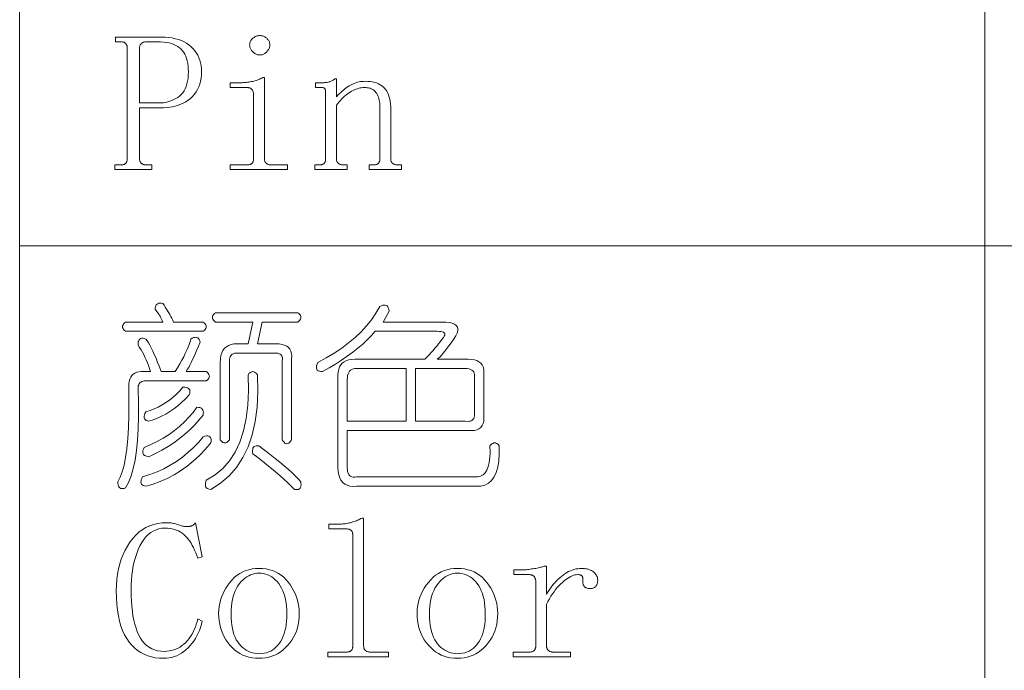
# Model space of a CAD drawing. Extents: x 1 to 297, y 1 to 210.
# Tile 115 of 171: x 220.3 to 231.19, y 35.59 to 42.79. Entities that reach past the tile are written whole.
import ezdxf

# ---------------------------------------------------------------- set-up
doc = ezdxf.new("R2010")
doc.units = 0

msp = doc.modelspace()

# ---------------------------------------------------------------- linework, layer by layer
at = {"color": 7, "lineweight": 13}
for p, q in [((220.3, 65.898), (220.3, 29.51)), ((230.974, 61.841), (230.974, 29.51)), ((220.3, 40.287), (295.449, 40.287))]:
    msp.add_line(p, q, dxfattribs=at)
for points in [[(221.626, 41.815), (221.626, 41.25), (221.626, 41.243), (221.627, 41.237), (221.628, 41.231), (221.63, 41.225), (221.632, 41.22), (221.634, 41.215), (221.637, 41.21), (221.64, 41.206), (221.644, 41.202), (221.648, 41.198), (221.652, 41.195), (221.657, 41.192), (221.662, 41.19), (221.667, 41.187), (221.672, 41.185), (221.678, 41.184), (221.684, 41.183), (221.69, 41.182), (221.697, 41.181), (221.703, 41.181), (221.763, 41.181), (221.763, 41.13), (221.352, 41.13), (221.352, 41.181), (221.412, 41.181), (221.42, 41.181), (221.428, 41.182), (221.435, 41.183), (221.442, 41.184), (221.448, 41.185), (221.454, 41.187), (221.459, 41.19), (221.464, 41.192), (221.468, 41.195), (221.472, 41.198), (221.475, 41.202), (221.478, 41.206), (221.481, 41.21), (221.483, 41.215), (221.485, 41.22), (221.486, 41.225), (221.488, 41.231), (221.488, 41.237), (221.489, 41.243), (221.489, 41.25), (221.489, 42.475), (221.489, 42.482), (221.488, 42.488), (221.488, 42.494), (221.486, 42.5), (221.485, 42.505), (221.483, 42.51), (221.481, 42.515), (221.478, 42.519), (221.475, 42.523), (221.472, 42.527), (221.468, 42.53), (221.464, 42.533), (221.459, 42.536), (221.454, 42.538), (221.448, 42.54), (221.442, 42.541), (221.435, 42.542), (221.428, 42.543), (221.42, 42.544), (221.412, 42.544), (221.36, 42.544), (221.36, 42.595), (221.866, 42.595), (221.908, 42.594), (221.948, 42.591), (221.986, 42.586), (222.022, 42.578), (222.056, 42.569), (222.088, 42.557), (222.118, 42.543), (222.146, 42.527), (222.172, 42.509), (222.196, 42.488), (222.218, 42.466), (222.238, 42.443), (222.255, 42.419), (222.27, 42.394), (222.283, 42.367), (222.293, 42.34), (222.301, 42.311), (222.307, 42.281), (222.311, 42.25), (222.312, 42.218), (222.311, 42.18), (222.307, 42.143), (222.301, 42.109), (222.292, 42.076), (222.281, 42.045), (222.267, 42.016), (222.251, 41.989), (222.232, 41.963), (222.211, 41.94), (222.188, 41.918), (222.162, 41.899), (222.136, 41.881), (222.109, 41.866), (222.081, 41.852), (222.052, 41.841), (222.021, 41.832), (221.991, 41.825), (221.959, 41.82), (221.926, 41.816), (221.892, 41.815)], [(222.955, 42.613), (222.963, 42.612), (222.972, 42.611), (222.98, 42.61), (222.988, 42.608), (222.995, 42.605), (223.003, 42.602), (223.011, 42.598), (223.018, 42.593), (223.025, 42.588), (223.032, 42.583), (223.038, 42.576), (223.044, 42.57), (223.049, 42.563), (223.054, 42.557), (223.058, 42.549), (223.061, 42.542), (223.063, 42.534), (223.065, 42.526), (223.066, 42.518), (223.066, 42.51), (223.066, 42.501), (223.065, 42.493), (223.063, 42.485), (223.061, 42.477), (223.058, 42.469), (223.054, 42.461), (223.049, 42.454), (223.044, 42.447), (223.038, 42.44), (223.032, 42.433), (223.025, 42.426), (223.018, 42.42), (223.011, 42.415), (223.003, 42.411), (222.995, 42.407), (222.988, 42.404), (222.98, 42.401), (222.972, 42.4), (222.963, 42.399), (222.955, 42.398), (222.946, 42.399), (222.938, 42.4), (222.93, 42.401), (222.922, 42.404), (222.914, 42.407), (222.906, 42.411), (222.899, 42.415), (222.892, 42.42), (222.885, 42.426), (222.878, 42.433), (222.871, 42.44), (222.865, 42.447), (222.86, 42.454), (222.856, 42.461), (222.852, 42.469), (222.849, 42.477), (222.846, 42.485), (222.845, 42.493), (222.844, 42.501), (222.843, 42.51), (222.844, 42.518), (222.845, 42.526), (222.846, 42.534), (222.849, 42.542), (222.852, 42.549), (222.856, 42.557), (222.86, 42.563), (222.865, 42.57), (222.871, 42.576), (222.878, 42.583), (222.885, 42.588), (222.892, 42.593), (222.899, 42.598), (222.906, 42.602), (222.914, 42.605), (222.922, 42.608), (222.93, 42.61), (222.938, 42.611), (222.946, 42.612)], [(221.84, 41.867), (221.866, 41.868), (221.891, 41.87), (221.915, 41.874), (221.939, 41.879), (221.962, 41.886), (221.984, 41.895), (222.006, 41.905), (222.027, 41.916), (222.048, 41.929), (222.068, 41.944), (222.086, 41.961), (222.103, 41.979), (222.118, 42), (222.131, 42.024), (222.142, 42.049), (222.15, 42.077), (222.157, 42.107), (222.162, 42.139), (222.165, 42.173), (222.166, 42.21), (222.165, 42.243), (222.163, 42.275), (222.159, 42.305), (222.153, 42.332), (222.146, 42.359), (222.137, 42.383), (222.126, 42.406), (222.114, 42.426), (222.1, 42.445), (222.085, 42.463), (222.067, 42.478), (222.048, 42.492), (222.027, 42.504), (222.004, 42.515), (221.979, 42.524), (221.952, 42.531), (221.922, 42.537), (221.891, 42.541), (221.858, 42.543), (221.823, 42.544), (221.703, 42.544), (221.697, 42.544), (221.69, 42.543), (221.684, 42.542), (221.678, 42.541), (221.672, 42.54), (221.667, 42.538), (221.662, 42.536), (221.657, 42.533), (221.652, 42.53), (221.648, 42.527), (221.644, 42.523), (221.64, 42.519), (221.637, 42.515), (221.634, 42.51), (221.632, 42.505), (221.63, 42.5), (221.628, 42.494), (221.627, 42.488), (221.626, 42.482), (221.626, 42.475), (221.626, 41.867)], [(222.886, 41.961), (222.886, 41.968), (222.885, 41.974), (222.885, 41.981), (222.883, 41.987), (222.882, 41.992), (222.88, 41.998), (222.878, 42.003), (222.875, 42.008), (222.872, 42.012), (222.869, 42.017), (222.865, 42.021), (222.861, 42.025), (222.856, 42.028), (222.851, 42.031), (222.845, 42.033), (222.839, 42.035), (222.832, 42.036), (222.825, 42.037), (222.817, 42.038), (222.809, 42.038), (222.629, 42.038), (222.629, 42.09), (222.715, 42.09), (222.73, 42.09), (222.745, 42.09), (222.76, 42.091), (222.775, 42.092), (222.79, 42.093), (222.804, 42.094), (222.819, 42.096), (222.833, 42.098), (222.847, 42.1), (222.86, 42.103), (222.874, 42.105), (222.888, 42.109), (222.901, 42.112), (222.914, 42.116), (222.927, 42.121), (222.94, 42.126), (222.952, 42.131), (222.965, 42.137), (222.977, 42.143), (222.989, 42.15), (223.006, 42.15), (223.006, 41.25), (223.006, 41.243), (223.007, 41.237), (223.008, 41.231), (223.01, 41.225), (223.012, 41.22), (223.014, 41.215), (223.017, 41.21), (223.02, 41.206), (223.024, 41.202), (223.028, 41.198), (223.032, 41.195), (223.037, 41.192), (223.042, 41.19), (223.047, 41.187), (223.052, 41.185), (223.058, 41.184), (223.064, 41.183), (223.07, 41.182), (223.077, 41.181), (223.083, 41.181), (223.263, 41.181), (223.263, 41.13), (222.629, 41.13), (222.629, 41.181), (222.809, 41.181), (222.817, 41.181), (222.825, 41.182), (222.832, 41.183), (222.839, 41.184), (222.845, 41.185), (222.851, 41.187), (222.856, 41.19), (222.861, 41.192), (222.865, 41.195), (222.869, 41.198), (222.872, 41.202), (222.875, 41.206), (222.878, 41.21), (222.88, 41.215), (222.882, 41.22), (222.883, 41.225), (222.885, 41.231), (222.885, 41.237), (222.886, 41.243), (222.886, 41.25)], [(223.563, 41.13), (223.563, 41.181), (223.606, 41.181), (223.615, 41.181), (223.622, 41.182), (223.63, 41.183), (223.636, 41.184), (223.643, 41.185), (223.648, 41.187), (223.654, 41.19), (223.658, 41.192), (223.663, 41.195), (223.666, 41.198), (223.669, 41.202), (223.672, 41.206), (223.675, 41.21), (223.677, 41.215), (223.679, 41.22), (223.681, 41.225), (223.682, 41.231), (223.683, 41.237), (223.683, 41.243), (223.683, 41.25), (223.683, 41.987), (223.683, 41.992), (223.683, 41.997), (223.683, 42.001), (223.682, 42.005), (223.681, 42.009), (223.68, 42.013), (223.679, 42.017), (223.678, 42.02), (223.676, 42.023), (223.675, 42.025), (223.673, 42.028), (223.671, 42.03), (223.668, 42.032), (223.665, 42.034), (223.662, 42.035), (223.658, 42.036), (223.654, 42.037), (223.65, 42.038), (223.645, 42.038), (223.64, 42.038), (223.572, 42.038), (223.572, 42.09), (223.632, 42.09), (223.64, 42.09), (223.649, 42.09), (223.657, 42.091), (223.666, 42.091), (223.674, 42.092), (223.682, 42.093), (223.69, 42.094), (223.698, 42.095), (223.706, 42.097), (223.713, 42.098), (223.721, 42.1), (223.729, 42.102), (223.736, 42.105), (223.743, 42.108), (223.751, 42.111), (223.758, 42.115), (223.765, 42.119), (223.772, 42.123), (223.779, 42.128), (223.786, 42.133), (223.803, 42.133), (223.803, 41.935), (223.819, 41.952), (223.834, 41.968), (223.85, 41.983), (223.865, 41.997), (223.88, 42.01), (223.896, 42.023), (223.911, 42.034), (223.927, 42.045), (223.942, 42.055), (223.958, 42.064), (223.973, 42.072), (223.989, 42.079), (224.005, 42.086), (224.021, 42.091), (224.037, 42.096), (224.053, 42.1), (224.07, 42.103), (224.087, 42.105), (224.103, 42.106), (224.12, 42.107), (224.149, 42.106), (224.176, 42.104), (224.201, 42.1), (224.225, 42.095), (224.247, 42.088), (224.268, 42.079), (224.287, 42.069), (224.304, 42.058), (224.32, 42.044), (224.335, 42.03), (224.348, 42.014), (224.359, 41.996), (224.37, 41.977), (224.379, 41.956), (224.386, 41.933), (224.392, 41.909), (224.397, 41.884), (224.401, 41.857), (224.403, 41.828), (224.403, 41.798), (224.403, 41.25), (224.404, 41.243), (224.404, 41.237), (224.405, 41.231), (224.407, 41.225), (224.409, 41.22), (224.411, 41.215), (224.414, 41.21), (224.417, 41.206), (224.421, 41.202), (224.425, 41.198), (224.429, 41.195), (224.434, 41.192), (224.439, 41.19), (224.444, 41.187), (224.449, 41.185), (224.455, 41.184), (224.461, 41.183), (224.467, 41.182), (224.474, 41.181), (224.48, 41.181), (224.523, 41.181), (224.523, 41.13), (224.163, 41.13), (224.163, 41.181), (224.206, 41.181), (224.215, 41.181), (224.222, 41.182), (224.23, 41.183), (224.236, 41.184), (224.243, 41.185), (224.248, 41.187), (224.254, 41.19), (224.258, 41.192), (224.263, 41.195), (224.266, 41.198), (224.269, 41.202), (224.272, 41.206), (224.275, 41.21), (224.277, 41.215), (224.279, 41.22), (224.281, 41.225), (224.282, 41.231), (224.283, 41.237), (224.283, 41.243), (224.283, 41.25), (224.283, 41.824), (224.283, 41.844), (224.282, 41.863), (224.279, 41.882), (224.276, 41.899), (224.273, 41.915), (224.268, 41.93), (224.262, 41.945), (224.256, 41.958), (224.249, 41.971), (224.24, 41.983), (224.231, 41.993), (224.222, 42.003), (224.211, 42.011), (224.199, 42.018), (224.187, 42.024), (224.174, 42.029), (224.159, 42.033), (224.144, 42.036), (224.129, 42.038), (224.112, 42.038), (224.096, 42.038), (224.081, 42.036), (224.065, 42.034), (224.049, 42.03), (224.034, 42.025), (224.018, 42.02), (224.002, 42.013), (223.986, 42.005), (223.97, 41.997), (223.953, 41.987), (223.937, 41.976), (223.921, 41.965), (223.906, 41.952), (223.89, 41.939), (223.875, 41.925), (223.86, 41.91), (223.846, 41.894), (223.831, 41.877), (223.817, 41.86), (223.803, 41.841), (223.803, 41.25), (223.804, 41.243), (223.804, 41.237), (223.805, 41.231), (223.807, 41.225), (223.809, 41.22), (223.811, 41.215), (223.814, 41.21), (223.817, 41.206), (223.821, 41.202), (223.825, 41.198), (223.829, 41.195), (223.834, 41.192), (223.839, 41.19), (223.844, 41.187), (223.849, 41.185), (223.855, 41.184), (223.861, 41.183), (223.867, 41.182), (223.874, 41.181), (223.88, 41.181), (223.923, 41.181), (223.923, 41.13)], [(221.883, 39.65), (221.897, 39.629), (221.91, 39.609), (221.923, 39.588), (221.935, 39.567), (221.948, 39.547), (221.959, 39.526), (221.971, 39.506), (221.982, 39.485), (221.993, 39.465), (222.003, 39.444), (222.329, 39.444), (222.341, 39.434), (222.351, 39.423), (222.358, 39.413), (222.362, 39.403), (222.363, 39.393), (222.362, 39.382), (222.358, 39.372), (222.351, 39.362), (222.341, 39.351), (222.329, 39.341), (221.472, 39.341), (221.46, 39.351), (221.45, 39.362), (221.443, 39.372), (221.439, 39.382), (221.438, 39.393), (221.439, 39.403), (221.443, 39.413), (221.45, 39.423), (221.46, 39.434), (221.472, 39.444), (221.883, 39.444), (221.876, 39.461), (221.869, 39.477), (221.861, 39.492), (221.853, 39.507), (221.845, 39.521), (221.836, 39.535), (221.827, 39.547), (221.818, 39.559), (221.808, 39.571), (221.798, 39.581), (221.798, 39.597), (221.801, 39.611), (221.805, 39.623), (221.811, 39.633), (221.819, 39.641), (221.828, 39.647), (221.84, 39.651), (221.852, 39.653), (221.867, 39.652)], [(224.318, 39.444), (224.969, 39.444), (225.014, 39.442), (225.052, 39.438), (225.084, 39.43), (225.109, 39.419), (225.128, 39.405), (225.14, 39.388), (225.145, 39.368), (225.145, 39.345), (225.137, 39.319), (225.123, 39.29), (225.097, 39.25), (225.071, 39.214), (225.047, 39.18), (225.025, 39.15), (225.003, 39.123), (224.983, 39.098), (224.965, 39.077), (224.948, 39.059), (224.932, 39.044), (224.918, 39.033), (225.26, 39.033), (225.296, 39.031), (225.328, 39.026), (225.355, 39.017), (225.378, 39.005), (225.398, 38.99), (225.413, 38.971), (225.424, 38.949), (225.431, 38.923), (225.433, 38.894), (225.432, 38.861), (225.432, 38.415), (225.433, 38.38), (225.431, 38.348), (225.424, 38.321), (225.413, 38.298), (225.398, 38.278), (225.378, 38.263), (225.355, 38.252), (225.328, 38.245), (225.296, 38.243), (225.26, 38.244), (223.923, 38.244), (223.923, 37.833), (223.924, 37.81), (223.927, 37.79), (223.933, 37.773), (223.94, 37.759), (223.949, 37.747), (223.96, 37.738), (223.974, 37.732), (223.989, 37.728), (224.007, 37.728), (224.026, 37.73), (225.329, 37.73), (225.365, 37.73), (225.396, 37.738), (225.424, 37.753), (225.447, 37.776), (225.466, 37.807), (225.481, 37.845), (225.492, 37.891), (225.499, 37.944), (225.502, 38.004), (225.5, 38.073), (225.511, 38.085), (225.521, 38.095), (225.531, 38.101), (225.542, 38.106), (225.552, 38.107), (225.562, 38.106), (225.572, 38.101), (225.583, 38.095), (225.593, 38.085), (225.603, 38.073), (225.604, 37.985), (225.599, 37.907), (225.587, 37.838), (225.57, 37.779), (225.548, 37.73), (225.519, 37.69), (225.485, 37.66), (225.444, 37.639), (225.398, 37.628), (225.346, 37.627), (224.026, 37.627), (223.987, 37.626), (223.952, 37.63), (223.921, 37.638), (223.895, 37.652), (223.872, 37.67), (223.853, 37.693), (223.839, 37.72), (223.829, 37.753), (223.823, 37.79), (223.82, 37.833), (223.82, 38.861), (223.822, 38.894), (223.828, 38.923), (223.837, 38.949), (223.851, 38.971), (223.868, 38.99), (223.888, 39.005), (223.913, 39.017), (223.941, 39.026), (223.973, 39.031), (224.009, 39.033), (224.78, 39.033), (224.804, 39.057), (224.827, 39.081), (224.849, 39.105), (224.871, 39.129), (224.892, 39.153), (224.912, 39.177), (224.932, 39.201), (224.951, 39.225), (224.969, 39.249), (224.986, 39.273), (224.995, 39.286), (225, 39.297), (225.002, 39.308), (225, 39.316), (224.995, 39.324), (224.986, 39.33), (224.974, 39.335), (224.959, 39.338), (224.94, 39.34), (224.918, 39.341), (224.232, 39.341), (224.189, 39.294), (224.143, 39.247), (224.093, 39.2), (224.04, 39.155), (223.983, 39.11), (223.923, 39.066), (223.86, 39.022), (223.793, 38.979), (223.723, 38.937), (223.649, 38.895), (223.63, 38.896), (223.614, 38.9), (223.601, 38.905), (223.591, 38.912), (223.585, 38.921), (223.581, 38.932), (223.581, 38.946), (223.583, 38.961), (223.589, 38.979), (223.598, 38.998), (223.691, 39.048), (223.779, 39.1), (223.861, 39.155), (223.938, 39.212), (224.009, 39.273), (224.075, 39.336), (224.135, 39.402), (224.19, 39.47), (224.239, 39.541), (224.283, 39.615), (224.3, 39.624), (224.315, 39.63), (224.329, 39.632), (224.341, 39.632), (224.352, 39.628), (224.362, 39.622), (224.37, 39.612), (224.377, 39.599), (224.382, 39.583), (224.386, 39.564)], [(223.375, 39.547), (223.387, 39.537), (223.397, 39.526), (223.404, 39.516), (223.408, 39.506), (223.409, 39.495), (223.408, 39.485), (223.404, 39.475), (223.397, 39.465), (223.387, 39.454), (223.375, 39.444), (222.98, 39.444), (222.929, 39.204), (223.135, 39.204), (223.17, 39.202), (223.202, 39.197), (223.229, 39.189), (223.253, 39.177), (223.272, 39.161), (223.287, 39.142), (223.298, 39.12), (223.305, 39.094), (223.308, 39.065), (223.306, 39.033), (223.306, 38.141), (223.296, 38.126), (223.286, 38.114), (223.275, 38.105), (223.265, 38.1), (223.255, 38.098), (223.244, 38.1), (223.234, 38.105), (223.224, 38.114), (223.214, 38.126), (223.203, 38.141), (223.203, 39.015), (223.206, 39.032), (223.205, 39.046), (223.203, 39.059), (223.198, 39.07), (223.19, 39.08), (223.181, 39.087), (223.169, 39.093), (223.154, 39.098), (223.137, 39.1), (223.118, 39.101), (222.706, 39.101), (222.69, 39.1), (222.675, 39.098), (222.662, 39.093), (222.651, 39.087), (222.642, 39.08), (222.634, 39.07), (222.628, 39.059), (222.624, 39.046), (222.621, 39.032), (222.62, 39.015), (222.62, 38.141), (222.61, 38.129), (222.6, 38.119), (222.59, 38.112), (222.579, 38.108), (222.569, 38.107), (222.559, 38.108), (222.548, 38.112), (222.538, 38.119), (222.528, 38.129), (222.518, 38.141), (222.518, 38.998), (222.52, 39.037), (222.525, 39.072), (222.535, 39.103), (222.548, 39.13), (222.565, 39.153), (222.586, 39.171), (222.61, 39.186), (222.638, 39.196), (222.67, 39.202), (222.706, 39.204), (222.826, 39.204), (222.878, 39.444), (222.466, 39.444), (222.454, 39.454), (222.444, 39.465), (222.437, 39.475), (222.433, 39.485), (222.432, 39.495), (222.433, 39.506), (222.437, 39.516), (222.444, 39.526), (222.454, 39.537), (222.466, 39.547)], [(221.695, 39.255), (221.709, 39.236), (221.724, 39.214), (221.739, 39.187), (221.755, 39.157), (221.772, 39.123), (221.789, 39.085), (221.808, 39.043), (221.826, 38.998), (221.846, 38.948), (221.866, 38.895), (222.02, 38.895), (222.047, 38.939), (222.071, 38.981), (222.094, 39.021), (222.114, 39.06), (222.132, 39.097), (222.148, 39.132), (222.162, 39.165), (222.174, 39.197), (222.184, 39.227), (222.192, 39.255), (222.208, 39.264), (222.223, 39.271), (222.237, 39.274), (222.25, 39.275), (222.26, 39.273), (222.27, 39.268), (222.278, 39.26), (222.285, 39.25), (222.291, 39.237), (222.295, 39.221), (222.278, 39.178), (222.261, 39.137), (222.245, 39.098), (222.229, 39.062), (222.213, 39.028), (222.198, 38.997), (222.183, 38.968), (222.169, 38.941), (222.154, 38.917), (222.14, 38.895), (222.363, 38.895), (222.376, 38.885), (222.385, 38.875), (222.392, 38.865), (222.396, 38.854), (222.398, 38.844), (222.396, 38.834), (222.392, 38.823), (222.385, 38.813), (222.376, 38.803), (222.363, 38.793), (221.695, 38.793), (221.678, 38.792), (221.664, 38.789), (221.651, 38.785), (221.64, 38.779), (221.63, 38.771), (221.623, 38.762), (221.617, 38.751), (221.612, 38.738), (221.61, 38.723), (221.609, 38.707), (221.614, 38.548), (221.615, 38.4), (221.611, 38.263), (221.604, 38.136), (221.592, 38.021), (221.576, 37.917), (221.556, 37.824), (221.532, 37.741), (221.504, 37.67), (221.472, 37.61), (221.456, 37.604), (221.441, 37.602), (221.428, 37.602), (221.417, 37.604), (221.408, 37.61), (221.4, 37.618), (221.394, 37.629), (221.39, 37.643), (221.387, 37.659), (221.386, 37.678), (221.412, 37.726), (221.435, 37.786), (221.455, 37.859), (221.471, 37.944), (221.485, 38.043), (221.495, 38.154), (221.503, 38.277), (221.507, 38.413), (221.508, 38.562), (221.506, 38.724), (221.508, 38.757), (221.512, 38.786), (221.519, 38.811), (221.528, 38.834), (221.54, 38.853), (221.556, 38.868), (221.573, 38.88), (221.594, 38.889), (221.617, 38.894), (221.643, 38.895), (221.746, 38.895), (221.736, 38.929), (221.724, 38.962), (221.712, 38.994), (221.7, 39.024), (221.686, 39.054), (221.672, 39.083), (221.657, 39.11), (221.642, 39.137), (221.626, 39.162), (221.609, 39.187), (221.61, 39.206), (221.612, 39.223), (221.617, 39.236), (221.623, 39.247), (221.63, 39.255), (221.64, 39.261), (221.651, 39.264), (221.664, 39.264), (221.678, 39.261)], [(222.929, 38.861), (222.933, 38.676), (222.925, 38.503), (222.904, 38.344), (222.871, 38.197), (222.826, 38.064), (222.769, 37.944), (222.699, 37.836), (222.616, 37.742), (222.522, 37.661), (222.415, 37.593), (222.399, 37.594), (222.385, 37.597), (222.374, 37.602), (222.365, 37.609), (222.359, 37.618), (222.355, 37.63), (222.354, 37.643), (222.354, 37.658), (222.358, 37.676), (222.363, 37.695), (222.461, 37.753), (222.546, 37.824), (222.621, 37.908), (222.684, 38.005), (222.736, 38.115), (222.777, 38.239), (222.806, 38.375), (222.824, 38.524), (222.831, 38.686), (222.826, 38.861), (222.836, 38.874), (222.847, 38.883), (222.857, 38.89), (222.867, 38.894), (222.878, 38.895), (222.888, 38.894), (222.898, 38.89), (222.908, 38.883), (222.919, 38.874)], [(224.575, 38.93), (224.026, 38.93), (224.007, 38.929), (223.989, 38.925), (223.974, 38.919), (223.96, 38.911), (223.949, 38.9), (223.94, 38.887), (223.933, 38.871), (223.927, 38.853), (223.924, 38.833), (223.923, 38.81), (223.923, 38.347), (224.575, 38.347)], [(225.226, 38.93), (224.678, 38.93), (224.678, 38.347), (225.226, 38.347), (225.249, 38.345), (225.269, 38.346), (225.286, 38.349), (225.3, 38.355), (225.312, 38.364), (225.321, 38.376), (225.327, 38.39), (225.33, 38.407), (225.331, 38.427), (225.329, 38.45), (225.329, 38.827), (225.331, 38.846), (225.33, 38.864), (225.327, 38.879), (225.321, 38.893), (225.312, 38.904), (225.3, 38.913), (225.286, 38.92), (225.269, 38.926), (225.249, 38.929)], [(222.106, 38.724), (222.125, 38.723), (222.142, 38.721), (222.156, 38.716), (222.167, 38.71), (222.175, 38.703), (222.18, 38.693), (222.183, 38.682), (222.183, 38.669), (222.18, 38.655), (222.175, 38.638), (222.133, 38.595), (222.091, 38.555), (222.048, 38.518), (222.005, 38.485), (221.96, 38.454), (221.916, 38.426), (221.87, 38.402), (221.824, 38.38), (221.777, 38.362), (221.729, 38.347), (221.713, 38.351), (221.7, 38.356), (221.69, 38.363), (221.682, 38.372), (221.678, 38.381), (221.676, 38.392), (221.676, 38.404), (221.68, 38.418), (221.686, 38.433), (221.695, 38.45), (221.742, 38.465), (221.788, 38.483), (221.833, 38.503), (221.876, 38.527), (221.918, 38.553), (221.958, 38.581), (221.997, 38.613), (222.035, 38.647), (222.071, 38.684)], [(222.329, 38.415), (222.283, 38.358), (222.234, 38.304), (222.181, 38.251), (222.126, 38.202), (222.068, 38.154), (222.006, 38.109), (221.941, 38.066), (221.874, 38.026), (221.803, 37.988), (221.729, 37.953), (221.71, 37.957), (221.694, 37.962), (221.681, 37.969), (221.671, 37.977), (221.665, 37.987), (221.661, 37.998), (221.661, 38.01), (221.663, 38.024), (221.669, 38.039), (221.678, 38.055), (221.751, 38.088), (221.822, 38.123), (221.888, 38.16), (221.952, 38.201), (222.012, 38.244), (222.068, 38.29), (222.122, 38.339), (222.171, 38.39), (222.218, 38.444), (222.26, 38.501), (222.277, 38.5), (222.291, 38.498), (222.303, 38.493), (222.313, 38.487), (222.32, 38.48), (222.326, 38.47), (222.33, 38.459), (222.332, 38.446), (222.331, 38.432)], [(222.415, 38.107), (222.352, 38.034), (222.287, 37.967), (222.22, 37.905), (222.151, 37.849), (222.08, 37.798), (222.007, 37.753), (221.932, 37.713), (221.855, 37.679), (221.776, 37.65), (221.695, 37.627), (221.679, 37.631), (221.666, 37.636), (221.656, 37.643), (221.648, 37.652), (221.643, 37.661), (221.641, 37.672), (221.642, 37.684), (221.645, 37.698), (221.652, 37.713), (221.66, 37.73), (221.741, 37.756), (221.819, 37.786), (221.893, 37.82), (221.965, 37.859), (222.033, 37.901), (222.099, 37.948), (222.161, 37.999), (222.22, 38.053), (222.276, 38.112), (222.329, 38.175), (222.348, 38.181), (222.365, 38.184), (222.38, 38.184), (222.392, 38.181), (222.402, 38.175), (222.409, 38.167), (222.414, 38.156), (222.417, 38.143), (222.417, 38.126)], [(222.946, 38.073), (223.009, 38.025), (223.069, 37.98), (223.125, 37.936), (223.177, 37.894), (223.225, 37.854), (223.269, 37.815), (223.31, 37.779), (223.347, 37.743), (223.38, 37.71), (223.409, 37.678), (223.411, 37.659), (223.412, 37.642), (223.41, 37.627), (223.406, 37.615), (223.4, 37.605), (223.393, 37.598), (223.383, 37.593), (223.371, 37.591), (223.357, 37.59), (223.34, 37.593), (223.302, 37.63), (223.262, 37.669), (223.22, 37.707), (223.176, 37.746), (223.13, 37.785), (223.083, 37.825), (223.034, 37.865), (222.984, 37.905), (222.932, 37.946), (222.878, 37.987), (222.875, 38.006), (222.875, 38.023), (222.877, 38.038), (222.88, 38.05), (222.886, 38.06), (222.894, 38.067), (222.904, 38.072), (222.916, 38.075), (222.93, 38.075)], [(223.812, 37.207), (223.827, 37.207), (223.842, 37.208), (223.857, 37.208), (223.872, 37.21), (223.887, 37.211), (223.901, 37.213), (223.916, 37.215), (223.93, 37.218), (223.944, 37.221), (223.958, 37.224), (223.971, 37.228), (223.985, 37.232), (223.998, 37.236), (224.011, 37.24), (224.024, 37.245), (224.037, 37.251), (224.049, 37.256), (224.062, 37.262), (224.074, 37.269), (224.086, 37.275), (224.103, 37.275), (224.103, 35.861), (224.104, 35.854), (224.104, 35.848), (224.105, 35.842), (224.107, 35.836), (224.109, 35.831), (224.111, 35.826), (224.114, 35.822), (224.117, 35.817), (224.121, 35.813), (224.125, 35.81), (224.129, 35.806), (224.134, 35.804), (224.139, 35.801), (224.144, 35.799), (224.149, 35.797), (224.155, 35.795), (224.161, 35.794), (224.167, 35.793), (224.174, 35.793), (224.18, 35.793), (224.378, 35.793), (224.378, 35.741), (223.709, 35.741), (223.709, 35.793), (223.906, 35.793), (223.915, 35.793), (223.922, 35.793), (223.93, 35.794), (223.936, 35.795), (223.943, 35.797), (223.948, 35.799), (223.954, 35.801), (223.958, 35.804), (223.963, 35.806), (223.966, 35.81), (223.969, 35.813), (223.972, 35.817), (223.975, 35.822), (223.977, 35.826), (223.979, 35.831), (223.981, 35.836), (223.982, 35.842), (223.983, 35.848), (223.983, 35.854), (223.983, 35.861), (223.983, 37.087), (223.983, 37.094), (223.983, 37.1), (223.982, 37.106), (223.981, 37.112), (223.979, 37.117), (223.977, 37.122), (223.975, 37.126), (223.972, 37.131), (223.969, 37.135), (223.966, 37.138), (223.963, 37.142), (223.958, 37.144), (223.954, 37.147), (223.948, 37.149), (223.943, 37.151), (223.936, 37.153), (223.93, 37.154), (223.922, 37.155), (223.915, 37.155), (223.906, 37.155), (223.718, 37.155), (223.718, 37.207)], [(221.892, 35.724), (221.845, 35.726), (221.8, 35.731), (221.757, 35.74), (221.716, 35.753), (221.677, 35.769), (221.639, 35.789), (221.604, 35.812), (221.571, 35.839), (221.54, 35.87), (221.51, 35.904), (221.484, 35.942), (221.46, 35.984), (221.438, 36.031), (221.42, 36.081), (221.404, 36.135), (221.392, 36.194), (221.382, 36.257), (221.375, 36.324), (221.37, 36.395), (221.369, 36.47), (221.371, 36.534), (221.375, 36.596), (221.383, 36.655), (221.393, 36.712), (221.407, 36.768), (221.423, 36.82), (221.443, 36.871), (221.465, 36.92), (221.491, 36.966), (221.519, 37.01), (221.55, 37.05), (221.583, 37.087), (221.619, 37.119), (221.656, 37.147), (221.696, 37.17), (221.738, 37.19), (221.782, 37.205), (221.828, 37.215), (221.876, 37.222), (221.926, 37.224), (221.938, 37.224), (221.95, 37.223), (221.962, 37.222), (221.974, 37.221), (221.986, 37.219), (221.998, 37.216), (222.01, 37.214), (222.022, 37.21), (222.034, 37.207), (222.046, 37.203), (222.058, 37.199), (222.07, 37.195), (222.081, 37.192), (222.091, 37.189), (222.102, 37.187), (222.112, 37.185), (222.122, 37.183), (222.131, 37.182), (222.14, 37.181), (222.149, 37.181), (222.156, 37.181), (222.162, 37.182), (222.168, 37.182), (222.174, 37.183), (222.18, 37.183), (222.186, 37.184), (222.191, 37.185), (222.196, 37.187), (222.2, 37.188), (222.205, 37.19), (222.209, 37.192), (222.213, 37.194), (222.217, 37.196), (222.221, 37.199), (222.225, 37.203), (222.229, 37.206), (222.233, 37.21), (222.236, 37.214), (222.24, 37.219), (222.243, 37.224), (222.32, 36.847), (222.269, 36.83), (222.258, 36.862), (222.247, 36.892), (222.235, 36.921), (222.222, 36.948), (222.209, 36.973), (222.195, 36.997), (222.18, 37.02), (222.165, 37.041), (222.149, 37.06), (222.132, 37.078), (222.114, 37.095), (222.096, 37.109), (222.076, 37.122), (222.055, 37.133), (222.033, 37.143), (222.011, 37.15), (221.987, 37.156), (221.962, 37.161), (221.936, 37.163), (221.909, 37.164), (221.874, 37.162), (221.84, 37.156), (221.808, 37.146), (221.778, 37.132), (221.749, 37.115), (221.722, 37.093), (221.697, 37.067), (221.673, 37.038), (221.651, 37.004), (221.63, 36.967), (221.612, 36.927), (221.595, 36.884), (221.58, 36.84), (221.567, 36.794), (221.557, 36.746), (221.548, 36.696), (221.541, 36.645), (221.536, 36.591), (221.533, 36.536), (221.532, 36.478), (221.533, 36.416), (221.535, 36.357), (221.54, 36.3), (221.546, 36.247), (221.553, 36.195), (221.563, 36.147), (221.574, 36.102), (221.587, 36.059), (221.601, 36.019), (221.618, 35.981), (221.636, 35.947), (221.656, 35.916), (221.679, 35.889), (221.704, 35.866), (221.731, 35.846), (221.761, 35.83), (221.792, 35.817), (221.826, 35.808), (221.862, 35.803), (221.9, 35.801), (221.928, 35.802), (221.954, 35.805), (221.979, 35.81), (222.004, 35.817), (222.028, 35.826), (222.051, 35.837), (222.074, 35.849), (222.095, 35.864), (222.116, 35.881), (222.136, 35.9), (222.155, 35.92), (222.173, 35.942), (222.19, 35.965), (222.205, 35.989), (222.219, 36.014), (222.231, 36.041), (222.243, 36.069), (222.253, 36.099), (222.262, 36.129), (222.269, 36.161), (222.32, 36.135), (222.311, 36.1), (222.3, 36.066), (222.288, 36.033), (222.275, 36.002), (222.259, 35.972), (222.243, 35.943), (222.225, 35.915), (222.205, 35.889), (222.184, 35.864), (222.162, 35.84), (222.138, 35.818), (222.114, 35.798), (222.089, 35.781), (222.063, 35.766), (222.037, 35.753), (222.009, 35.743), (221.981, 35.734), (221.952, 35.729), (221.922, 35.725)], [(223.392, 36.221), (223.391, 36.179), (223.387, 36.138), (223.38, 36.099), (223.371, 36.061), (223.36, 36.025), (223.346, 35.99), (223.329, 35.957), (223.31, 35.925), (223.288, 35.894), (223.263, 35.865), (223.237, 35.839), (223.21, 35.815), (223.181, 35.793), (223.151, 35.775), (223.12, 35.759), (223.087, 35.747), (223.054, 35.737), (223.019, 35.73), (222.983, 35.725), (222.946, 35.724), (222.907, 35.725), (222.87, 35.73), (222.834, 35.737), (222.8, 35.747), (222.767, 35.76), (222.736, 35.776), (222.706, 35.795), (222.677, 35.817), (222.65, 35.842), (222.625, 35.87), (222.601, 35.899), (222.58, 35.93), (222.561, 35.963), (222.545, 35.996), (222.532, 36.03), (222.52, 36.066), (222.512, 36.103), (222.505, 36.141), (222.502, 36.181), (222.5, 36.221), (222.502, 36.259), (222.505, 36.295), (222.512, 36.331), (222.52, 36.367), (222.532, 36.401), (222.545, 36.435), (222.561, 36.468), (222.58, 36.501), (222.601, 36.533), (222.625, 36.564), (222.65, 36.593), (222.677, 36.62), (222.706, 36.643), (222.736, 36.663), (222.767, 36.68), (222.8, 36.694), (222.834, 36.704), (222.87, 36.712), (222.907, 36.717), (222.946, 36.718), (222.986, 36.717), (223.025, 36.712), (223.062, 36.704), (223.097, 36.694), (223.13, 36.68), (223.162, 36.663), (223.192, 36.643), (223.22, 36.62), (223.247, 36.593), (223.272, 36.564), (223.295, 36.533), (223.315, 36.501), (223.333, 36.468), (223.349, 36.435), (223.362, 36.401), (223.373, 36.367), (223.381, 36.331), (223.387, 36.295), (223.391, 36.259)], [(225.586, 36.221), (225.585, 36.179), (225.581, 36.138), (225.575, 36.099), (225.566, 36.061), (225.554, 36.025), (225.54, 35.99), (225.523, 35.957), (225.504, 35.925), (225.482, 35.894), (225.458, 35.865), (225.431, 35.839), (225.404, 35.815), (225.375, 35.793), (225.345, 35.775), (225.314, 35.759), (225.282, 35.747), (225.248, 35.737), (225.214, 35.73), (225.178, 35.725), (225.14, 35.724), (225.102, 35.725), (225.065, 35.73), (225.029, 35.737), (224.994, 35.747), (224.962, 35.76), (224.93, 35.776), (224.9, 35.795), (224.872, 35.817), (224.845, 35.842), (224.819, 35.87), (224.795, 35.899), (224.774, 35.93), (224.756, 35.963), (224.74, 35.996), (224.726, 36.03), (224.715, 36.066), (224.706, 36.103), (224.7, 36.141), (224.696, 36.181), (224.695, 36.221), (224.696, 36.259), (224.7, 36.295), (224.706, 36.331), (224.715, 36.367), (224.726, 36.401), (224.74, 36.435), (224.756, 36.468), (224.774, 36.501), (224.795, 36.533), (224.819, 36.564), (224.845, 36.593), (224.872, 36.62), (224.9, 36.643), (224.93, 36.663), (224.962, 36.68), (224.994, 36.694), (225.029, 36.704), (225.065, 36.712), (225.102, 36.717), (225.14, 36.718), (225.181, 36.717), (225.219, 36.712), (225.256, 36.704), (225.291, 36.694), (225.325, 36.68), (225.356, 36.663), (225.386, 36.643), (225.415, 36.62), (225.441, 36.593), (225.466, 36.564), (225.489, 36.533), (225.509, 36.501), (225.527, 36.468), (225.543, 36.435), (225.556, 36.401), (225.567, 36.367), (225.575, 36.331), (225.581, 36.295), (225.585, 36.259)], [(226.126, 36.435), (226.143, 36.462), (226.161, 36.488), (226.179, 36.512), (226.197, 36.535), (226.215, 36.557), (226.234, 36.577), (226.252, 36.596), (226.272, 36.614), (226.291, 36.63), (226.31, 36.645), (226.33, 36.659), (226.35, 36.672), (226.37, 36.683), (226.39, 36.692), (226.41, 36.7), (226.43, 36.707), (226.451, 36.712), (226.471, 36.715), (226.491, 36.718), (226.512, 36.718), (226.529, 36.718), (226.545, 36.717), (226.56, 36.715), (226.574, 36.712), (226.588, 36.709), (226.601, 36.704), (226.613, 36.699), (226.624, 36.694), (226.635, 36.687), (226.645, 36.68), (226.654, 36.672), (226.662, 36.664), (226.669, 36.655), (226.675, 36.647), (226.68, 36.638), (226.684, 36.629), (226.688, 36.619), (226.69, 36.61), (226.691, 36.6), (226.692, 36.59), (226.692, 36.581), (226.691, 36.573), (226.69, 36.566), (226.688, 36.558), (226.687, 36.551), (226.684, 36.544), (226.681, 36.538), (226.678, 36.532), (226.675, 36.526), (226.67, 36.521), (226.666, 36.516), (226.661, 36.512), (226.656, 36.508), (226.65, 36.505), (226.644, 36.502), (226.637, 36.5), (226.63, 36.498), (226.622, 36.496), (226.615, 36.496), (226.606, 36.495), (226.598, 36.496), (226.59, 36.496), (226.582, 36.498), (226.575, 36.5), (226.569, 36.502), (226.562, 36.505), (226.557, 36.508), (226.551, 36.512), (226.546, 36.516), (226.542, 36.521), (226.538, 36.526), (226.535, 36.532), (226.532, 36.538), (226.53, 36.544), (226.528, 36.551), (226.527, 36.558), (226.527, 36.566), (226.527, 36.573), (226.528, 36.581), (226.529, 36.59), (226.529, 36.595), (226.529, 36.6), (226.528, 36.604), (226.528, 36.609), (226.527, 36.613), (226.526, 36.618), (226.525, 36.622), (226.524, 36.625), (226.522, 36.629), (226.52, 36.633), (226.518, 36.636), (226.516, 36.639), (226.512, 36.641), (226.508, 36.644), (226.503, 36.645), (226.498, 36.647), (226.492, 36.648), (226.485, 36.649), (226.477, 36.65), (226.469, 36.65), (226.455, 36.649), (226.44, 36.646), (226.425, 36.642), (226.409, 36.636), (226.393, 36.628), (226.376, 36.619), (226.358, 36.608), (226.34, 36.595), (226.321, 36.58), (226.302, 36.564), (226.282, 36.546), (226.263, 36.527), (226.245, 36.506), (226.226, 36.484), (226.209, 36.461), (226.191, 36.436), (226.174, 36.41), (226.158, 36.383), (226.142, 36.354), (226.126, 36.324), (226.126, 35.861), (226.126, 35.854), (226.127, 35.848), (226.128, 35.842), (226.13, 35.836), (226.132, 35.831), (226.134, 35.826), (226.137, 35.822), (226.14, 35.817), (226.144, 35.813), (226.148, 35.81), (226.152, 35.806), (226.157, 35.804), (226.162, 35.801), (226.167, 35.799), (226.172, 35.797), (226.178, 35.795), (226.184, 35.794), (226.19, 35.793), (226.197, 35.793), (226.203, 35.793), (226.392, 35.793), (226.392, 35.741), (225.758, 35.741), (225.758, 35.793), (225.929, 35.793), (225.937, 35.793), (225.945, 35.793), (225.952, 35.794), (225.959, 35.795), (225.965, 35.797), (225.971, 35.799), (225.976, 35.801), (225.981, 35.804), (225.985, 35.806), (225.989, 35.81), (225.992, 35.813), (225.995, 35.817), (225.998, 35.822), (226, 35.826), (226.002, 35.831), (226.003, 35.836), (226.005, 35.842), (226.006, 35.848), (226.006, 35.854), (226.006, 35.861), (226.006, 36.573), (226.006, 36.579), (226.006, 36.586), (226.005, 36.592), (226.003, 36.598), (226.002, 36.604), (226, 36.609), (225.998, 36.614), (225.995, 36.619), (225.992, 36.624), (225.989, 36.628), (225.985, 36.632), (225.981, 36.636), (225.976, 36.639), (225.971, 36.642), (225.965, 36.644), (225.959, 36.646), (225.952, 36.648), (225.945, 36.649), (225.937, 36.65), (225.929, 36.65), (225.766, 36.65), (225.766, 36.701), (225.835, 36.701), (225.847, 36.701), (225.86, 36.702), (225.873, 36.702), (225.886, 36.703), (225.9, 36.704), (225.914, 36.706), (225.929, 36.707), (225.944, 36.709), (225.96, 36.712), (225.976, 36.714), (225.992, 36.717), (226.007, 36.719), (226.022, 36.722), (226.035, 36.725), (226.048, 36.728), (226.06, 36.731), (226.071, 36.734), (226.082, 36.737), (226.092, 36.741), (226.1, 36.744), (226.126, 36.744)], [(222.638, 36.213), (222.639, 36.169), (222.641, 36.128), (222.646, 36.089), (222.652, 36.053), (222.66, 36.019), (222.67, 35.987), (222.682, 35.957), (222.695, 35.93), (222.711, 35.905), (222.728, 35.883), (222.746, 35.862), (222.765, 35.844), (222.785, 35.828), (222.806, 35.814), (222.827, 35.802), (222.85, 35.793), (222.873, 35.785), (222.896, 35.78), (222.921, 35.777), (222.946, 35.775), (222.975, 35.777), (223.002, 35.78), (223.028, 35.786), (223.052, 35.794), (223.076, 35.804), (223.098, 35.817), (223.119, 35.832), (223.138, 35.85), (223.156, 35.869), (223.173, 35.891), (223.189, 35.915), (223.203, 35.941), (223.215, 35.969), (223.225, 35.998), (223.234, 36.029), (223.242, 36.062), (223.247, 36.097), (223.252, 36.134), (223.254, 36.172), (223.255, 36.213), (223.254, 36.256), (223.251, 36.297), (223.247, 36.337), (223.24, 36.374), (223.232, 36.409), (223.222, 36.441), (223.211, 36.472), (223.197, 36.501), (223.182, 36.527), (223.165, 36.551), (223.146, 36.573), (223.127, 36.593), (223.107, 36.61), (223.087, 36.625), (223.065, 36.638), (223.043, 36.648), (223.02, 36.656), (222.996, 36.662), (222.972, 36.666), (222.946, 36.667), (222.922, 36.666), (222.899, 36.662), (222.877, 36.656), (222.854, 36.648), (222.833, 36.638), (222.811, 36.625), (222.791, 36.61), (222.771, 36.593), (222.751, 36.573), (222.732, 36.551), (222.714, 36.527), (222.698, 36.501), (222.684, 36.472), (222.672, 36.441), (222.661, 36.409), (222.653, 36.374), (222.646, 36.337), (222.641, 36.297), (222.639, 36.256)], [(224.832, 36.213), (224.833, 36.169), (224.836, 36.128), (224.84, 36.089), (224.846, 36.053), (224.854, 36.019), (224.864, 35.987), (224.876, 35.957), (224.89, 35.93), (224.905, 35.905), (224.922, 35.883), (224.94, 35.862), (224.959, 35.844), (224.979, 35.828), (225, 35.814), (225.022, 35.802), (225.044, 35.793), (225.067, 35.785), (225.091, 35.78), (225.115, 35.777), (225.14, 35.775), (225.169, 35.777), (225.196, 35.78), (225.222, 35.786), (225.247, 35.794), (225.27, 35.804), (225.292, 35.817), (225.313, 35.832), (225.332, 35.85), (225.351, 35.869), (225.368, 35.891), (225.383, 35.915), (225.397, 35.941), (225.409, 35.969), (225.42, 35.998), (225.429, 36.029), (225.436, 36.062), (225.442, 36.097), (225.446, 36.134), (225.448, 36.172), (225.449, 36.213), (225.448, 36.256), (225.445, 36.297), (225.441, 36.337), (225.435, 36.374), (225.427, 36.409), (225.417, 36.441), (225.405, 36.472), (225.391, 36.501), (225.376, 36.527), (225.359, 36.551), (225.341, 36.573), (225.322, 36.593), (225.302, 36.61), (225.281, 36.625), (225.259, 36.638), (225.237, 36.648), (225.214, 36.656), (225.19, 36.662), (225.166, 36.666), (225.14, 36.667), (225.117, 36.666), (225.094, 36.662), (225.071, 36.656), (225.049, 36.648), (225.027, 36.638), (225.006, 36.625), (224.985, 36.61), (224.965, 36.593), (224.945, 36.573), (224.926, 36.551), (224.908, 36.527), (224.892, 36.501), (224.878, 36.472), (224.866, 36.441), (224.855, 36.409), (224.847, 36.374), (224.84, 36.337), (224.836, 36.297), (224.833, 36.256)]]:
    msp.add_lwpolyline(points, close=True, dxfattribs=at)

doc.saveas('drawing.dxf')
